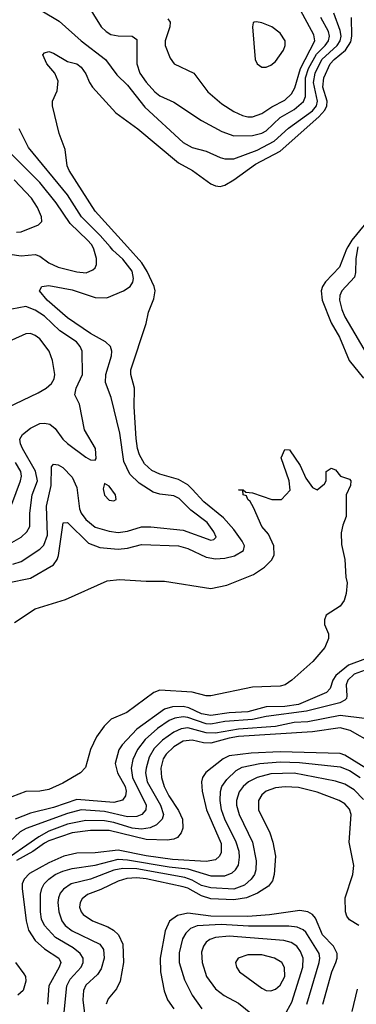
# Model space of a CAD drawing. Header units: inches. Extents: x 1308407 to 1441228, y 959628 to 1036311.
# Tile 29 of 256: x 1336343 to 1337799, y 976730 to 980981. Entities that reach past the tile are written whole.
import ezdxf

# ---------------------------------------------------------------- set-up
doc = ezdxf.new("R2010")
doc.units = ezdxf.units.IN
doc.header["$MEASUREMENT"] = 0
doc.layers.add('B3937', color=7, linetype='Continuous')
doc.layers.add('B3938', color=7, linetype='Continuous')

msp = doc.modelspace()

# ---------------------------------------------------------------- linework, layer by layer
at = {"layer": 'B3937', "color": 5}
for points, elevation in [([(1336250, 979975.9), (1336350, 979961.2), (1336410, 979967.8), (1336430, 979960.7), (1336470, 979932.1), (1336510, 979912.8), (1336590, 979892.1), (1336631, 979889), (1336659.1, 979900.9), (1336669.9, 979910.1), (1336675.8, 979924.2), (1336675.4, 979950), (1336664.2, 979990), (1336659.4, 980000)], 2860), ([(1336290.6, 978549.4), (1336390, 978569.3), (1336490, 978627.8), (1336505.4, 978650), (1336511.6, 978668.4), (1336530.8, 978809.2), (1336550, 978810.2), (1336641.2, 978721.2), (1336690, 978702.5), (1336770, 978695.1), (1336810, 978699.2), (1336870, 978715.2), (1337030, 978709.8), (1337070, 978698.7), (1337150, 978660.8), (1337190, 978653.4), (1337230, 978656.6), (1337273.1, 978666.9), (1337312, 978690), (1337315.1, 978710), (1337306.2, 978730), (1337270, 978779.5), (1337224.9, 978830), (1337140, 978900), (1337090, 978954.7), (1337070, 978972.4), (1337030, 978995.9), (1336950, 979018.4), (1336914.5, 979034.5), (1336883.4, 979063.4), (1336861.8, 979101.8), (1336852.5, 979130), (1336847.2, 979172.8), (1336838.7, 979310), (1336839.7, 979390), (1336823.6, 979450), (1336823.8, 979470), (1336890.4, 979670), (1336901.2, 979718.8), (1336924, 979776), (1336929, 979810), (1336924.4, 979830), (1336894.7, 979894.7), (1336872, 979931.9), (1336810.2, 980000)], 2820), ([(1336313.3, 978630), (1336350, 978642.2), (1336430, 978695.1), (1336448.2, 978711.8), (1336463.8, 978756.2), (1336459.2, 978880.8), (1336479.6, 978970), (1336481.1, 979050), (1336490, 979062.7), (1336510, 979059.8), (1336530, 979047.9), (1336570, 979006.5), (1336590, 978961.3), (1336602.6, 978870), (1336609.7, 978850), (1336630, 978822.7), (1336670, 978790.6), (1336730, 978773), (1336770, 978767.2), (1336810, 978773.1), (1336870, 978791.3), (1336910, 978791.9), (1337050, 978777.2), (1337170, 978734.2), (1337183.3, 978736.7), (1337192.7, 978747.3), (1337183.4, 978770), (1337154.5, 978810), (1337083.7, 978863.7), (1337033.8, 978913.8), (1337010, 978925.3), (1336950, 978932.1), (1336921.3, 978941.3), (1336860.1, 978980.1), (1336819.7, 979019.7), (1336794, 979074), (1336776, 979196), (1336738.7, 979350), (1336714.7, 979414.7), (1336716.2, 979450), (1336740.2, 979530), (1336742.5, 979550), (1336736.1, 979570), (1336714.9, 979590), (1336650, 979625.7), (1336550, 979694), (1336462.2, 979770), (1336428.5, 979810), (1336439.3, 979830), (1336470, 979833.5), (1336570, 979815), (1336670, 979781.3), (1336719.7, 979780.3), (1336793, 979810), (1336820.8, 979830), (1336832.2, 979847.8), (1336835.9, 979864.1), (1336830, 979895.2), (1336790, 979946.9), (1336746.4, 979986.4), (1336734.7, 980000)], 2840), ([(1337762.9, 980000), (1337757.4, 979990), (1337727.1, 979912.9), (1337665.5, 979850), (1337652.7, 979830), (1337647.7, 979810), (1337651.6, 979770), (1337690, 979672.5), (1337726.3, 979610), (1337769.1, 979510), (1337830, 979434.2)], 2820), ([(1337806.3, 980000), (1337796.6, 979950), (1337796.1, 979890), (1337791.1, 979870), (1337736.4, 979810), (1337728.1, 979790), (1337726.5, 979770), (1337736, 979730), (1337750, 979698.9), (1337861.2, 979510)], 2840), ([(1336310, 978724.7), (1336350, 978747.3), (1336375, 978770), (1336386.7, 978793.3), (1336387.6, 978850), (1336397.1, 978930), (1336419.9, 978990), (1336411.8, 979031.8), (1336356, 979130), (1336347, 979150), (1336344.6, 979170), (1336356.1, 979190), (1336390, 979217.6), (1336430, 979238.2), (1336450, 979239.4), (1336474.2, 979234.2), (1336497, 979216.9), (1336530, 979170.2), (1336550, 979151.9), (1336630, 979092), (1336650, 979081.3), (1336670, 979078.8), (1336674, 979086), (1336670.9, 979130), (1336623.5, 979210), (1336601.4, 979321.4), (1336582.2, 979362.2), (1336587.7, 979390), (1336614.5, 979450), (1336613.7, 979550), (1336605.5, 979570), (1336588.6, 979590), (1336517.3, 979637.3), (1336450, 979700.8), (1336410, 979727.6), (1336370, 979742.3), (1336310, 979731.2)], 2860), ([(1336290, 979306.5), (1336423.1, 979370), (1336458, 979390), (1336481.2, 979410), (1336492.2, 979430), (1336495.8, 979450), (1336485.4, 979510), (1336470.6, 979550), (1336430, 979602.8), (1336410, 979618.4), (1336390, 979625.8), (1336370, 979625), (1336310, 979597.4)], 2880), ([(1336320.9, 978379.1), (1336410, 978437.9), (1336542, 978478), (1336722.1, 978557.9), (1336775.3, 978564.7), (1336890, 978557), (1336970, 978557.7), (1337170, 978526), (1337239.6, 978540.4), (1337354.7, 978585.3), (1337402.5, 978617.5), (1337432.4, 978647.6), (1337443.9, 978670), (1337442.9, 978710), (1337419.7, 978759.7), (1337390, 978793.3), (1337354.6, 978874.6), (1337340.5, 978900.5), (1337329.7, 978910), (1337325.1, 978925.1), (1337309.5, 978930), (1337309, 978949), (1337289.1, 978950.9), (1337310, 978950.8), (1337321, 978941), (1337350, 978938.8), (1337434, 978910), (1337475.3, 978910), (1337513.2, 978950), (1337509, 978990), (1337474.5, 979090), (1337490, 979126), (1337510, 979124), (1337556.7, 979056.7), (1337581.5, 979001.5), (1337610, 978961), (1337630, 978951), (1337662, 978978), (1337669, 978990), (1337669.3, 979030.7), (1337690, 979044.7), (1337710, 979038), (1337731.1, 979011.1), (1337770, 978998), (1337776, 978990), (1337774, 978970), (1337756, 978930), (1337756, 978836), (1337740.5, 978799.5), (1337734.1, 978765.9), (1337735.6, 978715.6), (1337750, 978651), (1337754.4, 978574.4), (1337760.5, 978550), (1337755.9, 978504.1), (1337747.1, 978472.9), (1337730, 978449.3), (1337668.4, 978410), (1337661.3, 978390), (1337662.4, 978370), (1337678.7, 978330), (1337679, 978310), (1337662.9, 978270), (1337611.7, 978210), (1337521.1, 978130), (1337492.1, 978110), (1337470, 978103.1), (1337350, 978099.3), (1337170, 978061.6), (1337150, 978061.8), (1337090, 978077.9), (1336950, 978085.9), (1336924.1, 978075.9), (1336806.8, 977990), (1336739.2, 977960.8), (1336708.3, 977931.7), (1336675.4, 977884.6), (1336650.1, 977830.1), (1336627.9, 977752.1), (1336606.2, 977730), (1336530, 977684.6), (1336470, 977658), (1336430, 977650), (1336370, 977648.7), (1336310, 977626.2)], 2780), ([(1336310, 978889), (1336347.1, 978990), (1336351, 979010), (1336348.2, 979030), (1336325.8, 979070)], 2880), ([(1337838.7, 978221.3), (1337765.5, 978194.5), (1337710.4, 978150), (1337697.6, 978130), (1337686.1, 978093.9), (1337670, 978076.9), (1337550, 978024.6), (1337490, 978015.5), (1337410, 978014.2), (1337330, 977993.2), (1337250, 977988.8), (1337170, 977977.7), (1337130, 977984.7), (1337075.2, 978010), (1337050, 978015.2), (1337005, 978015), (1336970, 978005), (1336850, 977918.5), (1336786.2, 977850), (1336771.7, 977828.3), (1336756.2, 977770), (1336766.5, 977730), (1336799.9, 977670), (1336804.5, 977650), (1336800.7, 977630), (1336787.9, 977612.1), (1336750, 977601.1), (1336590, 977614.4), (1336490, 977580.3), (1336390, 977555.7), (1336323.2, 977530)], 2820), ([(1337870, 978184), (1337790, 978156), (1337762, 978130), (1337755.7, 978110), (1337758.6, 978061.4), (1337756.8, 978050), (1337750, 978043.2), (1337728.1, 978031.9), (1337583.8, 977996.2), (1337410, 977972.7), (1337350, 977959.2), (1337231, 977951), (1337170, 977940), (1337150, 977941.7), (1337071, 977969), (1337050, 977971.2), (1337014.4, 977965.6), (1336990, 977955), (1336939.1, 977920.9), (1336886, 977874), (1336852.7, 977830), (1336832.4, 977787.6), (1336825.6, 977750), (1336831.9, 977710), (1336890.4, 977590), (1336889.5, 977570), (1336871.5, 977550), (1336850, 977541.1), (1336810, 977540.1), (1336710, 977561.9), (1336610, 977569.2), (1336550, 977554.4), (1336370.8, 977489.2), (1336345.4, 977474.6), (1336253.7, 977390)], 2840), ([(1337835.2, 977964.8), (1337730, 977977.3), (1337590, 977949), (1337530, 977946.3), (1337450, 977930.2), (1337290, 977918.6), (1337190, 977900.2), (1337150, 977901.9), (1337070, 977923.4), (1337041.1, 977918.8), (1337010, 977905), (1336960.9, 977870), (1336925.3, 977834.7), (1336903.5, 977796.5), (1336889.8, 977750), (1336887.3, 977730), (1336894.1, 977690), (1336951.8, 977590), (1336965.3, 977550), (1336960.1, 977530), (1336934.5, 977505.5), (1336908.3, 977491.7), (1336870, 977486), (1336830, 977491.2), (1336750, 977515.6), (1336710, 977522.3), (1336630, 977523.5), (1336550, 977508.2), (1336470, 977477.2), (1336426.4, 977453.6), (1336250, 977333)], 2860), ([(1337870, 977857.3), (1337772.7, 977912.7), (1337730, 977923.8), (1337610, 977906.1), (1337290, 977885.8), (1337250, 977879.6), (1337170, 977857.4), (1337138.8, 977858.8), (1337089.8, 977870.2), (1337050, 977866.8), (1337010, 977841.5), (1336976.6, 977810), (1336964.1, 977790), (1336954.2, 977750), (1336956.2, 977710), (1336968.3, 977670), (1336988.1, 977630), (1337030, 977567.2), (1337047.3, 977530), (1337049.6, 977490), (1337042.3, 977470), (1337026.3, 977450), (1337010, 977442.6), (1336981.5, 977438.5), (1336890, 977441.8), (1336730, 977479.9), (1336650, 977480.1), (1336570, 977470.6), (1336470, 977436.3), (1336450, 977425.4), (1336399.6, 977390), (1336328.9, 977351.1)], 2880), ([(1337841.1, 977750), (1337750, 977805.9), (1337730, 977813), (1337470, 977820.1), (1337344.9, 977815.1), (1337250, 977803.1), (1337223.6, 977790), (1337148.4, 977731.6), (1337134.6, 977710), (1337130.1, 977690), (1337132.9, 977650), (1337151, 977570), (1337215.3, 977424.7), (1337214.4, 977385.6), (1337207, 977370), (1337190, 977354.5), (1337150, 977346.8), (1337004.5, 977355.5), (1336890, 977370.8), (1336770, 977395.8), (1336670, 977384.3), (1336590, 977382.8), (1336534.2, 977370), (1336470, 977341.1), (1336385.5, 977294.5), (1336362.8, 977270), (1336354.6, 977250), (1336353.5, 977230), (1336371.3, 977090), (1336381, 977050), (1336410, 977004.9), (1336450, 976969.2), (1336512.7, 976930), (1336521.2, 976910), (1336514.8, 976890), (1336469.2, 976810), (1336463.6, 976730)], 2920), ([(1336532.6, 976667.4), (1336546.8, 976810), (1336561.4, 976838.6), (1336608.6, 976890), (1336618.6, 976910), (1336617.5, 976930), (1336605.1, 976950), (1336574.1, 976974.1), (1336498.2, 977018.2), (1336450.1, 977070), (1336438.1, 977098.1), (1336433.3, 977130), (1336433.7, 977206.3), (1336439.2, 977230), (1336449.6, 977250), (1336469, 977270), (1336497.5, 977290), (1336530, 977304.9), (1336570, 977317.1), (1336670, 977331.5), (1336770, 977356.6), (1336810, 977354.2), (1336990, 977323.2), (1337070, 977314.4), (1337170, 977284.5), (1337230, 977285.3), (1337261.7, 977298.3), (1337276.8, 977310), (1337289.7, 977330.3), (1337294.6, 977365.4), (1337292.4, 977390), (1337279.6, 977430), (1337230.7, 977530), (1337215.9, 977570), (1337210.1, 977610), (1337211.4, 977648.6), (1337217.6, 977670), (1337239.2, 977700.8), (1337279.8, 977740.2), (1337305.5, 977754.5), (1337382.4, 977770), (1337470, 977776.5), (1337553.6, 977773.6), (1337730, 977755.1), (1337770, 977739.5), (1337815.8, 977710)], 2940), ([(1337830, 977614.3), (1337790, 977656.2), (1337750, 977681.2), (1337710, 977693.5), (1337530, 977728.6), (1337430, 977724.8), (1337370.5, 977709.5), (1337333.2, 977690), (1337309.6, 977670), (1337292.6, 977647.4), (1337280.7, 977610), (1337281.1, 977590), (1337292.1, 977550), (1337350.9, 977430), (1337365.9, 977350), (1337365.3, 977310), (1337358.8, 977290), (1337345.2, 977270), (1337315.1, 977244.9), (1337270, 977226.9), (1337170, 977232.7), (1337130, 977243.2), (1337090, 977265.7), (1337057.2, 977277.2), (1336850, 977314.5), (1336790, 977316.4), (1336750, 977309.2), (1336650, 977269.9), (1336566, 977250), (1336532.5, 977227.5), (1336519.1, 977210), (1336511.4, 977190), (1336508.4, 977170), (1336512.1, 977130), (1336525.9, 977090), (1336540.1, 977070), (1336570, 977047.8), (1336689.4, 976990), (1336706.3, 976966.3), (1336709.3, 976930), (1336696.1, 976883.9), (1336680.5, 976859.5), (1336630, 976813.1), (1336619.9, 976790), (1336616.9, 976750), (1336623.9, 976690)], 2960), ([(1337810, 977070.3), (1337770, 977095), (1337757.8, 977110), (1337752.1, 977130), (1337751.4, 977190), (1337785, 977290), (1337788.6, 977330), (1337768.6, 977430), (1337777.6, 977550), (1337770, 977572.2), (1337750, 977595.7), (1337725.3, 977610), (1337630, 977645.8), (1337550, 977666.3), (1337491.2, 977668.8), (1337450, 977664.1), (1337410, 977650.4), (1337390, 977634), (1337376.6, 977610), (1337376.1, 977570), (1337425.1, 977470), (1337438, 977430), (1337449.2, 977370), (1337444.6, 977290), (1337437.2, 977262.8), (1337420.1, 977239.9), (1337372.1, 977210), (1337323.7, 977190), (1337270, 977180.7), (1337170, 977186), (1337130, 977198.1), (1337070, 977231.1), (1337050, 977237.2), (1336890, 977271.5), (1336850, 977276), (1336807.1, 977272.9), (1336770, 977261.7), (1336694.8, 977225.2), (1336636.5, 977203.5), (1336613.8, 977186.2), (1336604.7, 977170), (1336602.6, 977150), (1336608.8, 977130), (1336618.5, 977118.5), (1336657.6, 977090), (1336724.4, 977064.4), (1336749.7, 977049.7), (1336770.1, 977030), (1336789.2, 976990), (1336792, 976910), (1336777.7, 976830), (1336762.7, 976797.3), (1336726.2, 976753.8), (1336717.2, 976730)], 2980), ([(1337654.3, 976730), (1337693.4, 976870), (1337711.1, 976910), (1337716.7, 976930), (1337716.2, 976950), (1337700.7, 976980.7), (1337652.6, 977030), (1337622.3, 977102.3), (1337610, 977118.4), (1337590, 977129.9), (1337554.6, 977134.6), (1337424.1, 977115.9), (1337330, 977109.8), (1337170, 977110), (1337070, 977123.1), (1337025.9, 977114.1), (1336990.8, 977089.2), (1336972.2, 977047.8), (1336951.6, 976930), (1336953.1, 976870), (1336968.8, 976788.8), (1336983, 976750), (1337010.1, 976710.1)], 3020), ([(1337585.8, 976730), (1337638.3, 976910), (1337641.6, 976930), (1337638.6, 976950), (1337581.1, 977041.1), (1337570, 977052), (1337543.3, 977063.3), (1337507.4, 977067.4), (1337333, 977067), (1337214.1, 977074.1), (1337110.9, 977069.1), (1337082.4, 977057.6), (1337062.1, 977037.9), (1337047.1, 977012.9), (1337032.5, 976952.5), (1337033.3, 976910), (1337056.2, 976836.2), (1337089.1, 976770), (1337130.8, 976710)], 3040), ([(1336324.9, 976910), (1336361.5, 976861.5), (1336368, 976850), (1336370.3, 976830), (1336358.5, 976790), (1336334.8, 976770)], 2880), ([(1337780.9, 976699.1), (1337804.7, 976795.3)], 2980)]:
    msp.add_lwpolyline(points, dxfattribs=dict(at, elevation=elevation))
for points, elevation in [([(1336710, 978979), (1336704.4, 978955.6), (1336710, 978927.7), (1336730, 978907.2), (1336750, 978904.4), (1336761.2, 978910), (1336757.6, 978930), (1336730, 978966.6)], 2860), ([(1337250, 977024.3), (1337190, 977018.6), (1337165.6, 977010), (1337150, 976998.1), (1337138.3, 976981.7), (1337130, 976955.1), (1337132.3, 976910), (1337151.9, 976850), (1337190, 976796.6), (1337228.5, 976768.5), (1337290, 976735.4), (1337350, 976686.6), (1337390, 976661.4), (1337430, 976650.2), (1337450, 976651.9), (1337470, 976662.9), (1337490, 976684.3), (1337520.4, 976739.6), (1337568, 976890), (1337569.2, 976930), (1337558.4, 976958.4), (1337541.8, 976981.8), (1337517.5, 976997.5), (1337485.3, 977005.3)], 3060), ([(1337390, 976943.7), (1337330, 976943.4), (1337288.9, 976930), (1337277.3, 976910), (1337281.8, 976890), (1337294.7, 976870), (1337390, 976799.3), (1337410, 976790.2), (1337430, 976788.6), (1337450, 976795.2), (1337470, 976812.2), (1337489.9, 976850), (1337489.3, 976889.3), (1337476.8, 976910), (1337445.4, 976930)], 3080)]:
    msp.add_lwpolyline(points, close=True, dxfattribs=dict(at, elevation=elevation))
at = {"layer": 'B3938', "color": 5}
for points, elevation in [([(1336530, 981218), (1336695.8, 980950), (1336716.9, 980930), (1336737.8, 980917.8), (1336770, 980911.2), (1336830.1, 980910.1), (1336850, 980896), (1336850.1, 980790), (1336863.2, 980750), (1336890, 980712.2), (1336927.5, 980670), (1336950, 980653.2), (1337010, 980624.8), (1337130, 980546.1), (1337218.2, 980498.2), (1337270, 980480.4), (1337350, 980481.2), (1337390, 980490.8), (1337410, 980501), (1337470, 980558.7), (1337530, 980592.8), (1337571.4, 980628.6), (1337579.8, 980650), (1337579.8, 980730), (1337592.9, 980770), (1337626.9, 980833.1), (1337665.3, 980870), (1337679.5, 980890), (1337683.6, 980910), (1337679.2, 980930), (1337645.9, 980990)], 2860), ([(1336984.6, 980984.6), (1336994, 980970), (1336993.4, 980950), (1336972.7, 980890), (1336972.4, 980870), (1336994.9, 980814.9), (1337011.7, 980790), (1337096.9, 980750), (1337156.8, 980670), (1337218.2, 980618.2), (1337270, 980584.7), (1337307.2, 980567.2), (1337330, 980562.2), (1337350, 980562.3), (1337390, 980575.7), (1337434.5, 980605.5), (1337490, 980634.5), (1337518.8, 980661.2), (1337532.8, 980687.2), (1337557.6, 980770), (1337619.4, 980890), (1337616.2, 980916.2), (1337550, 981038.9)], 2880), ([(1336439.7, 981019.7), (1336514.6, 980974.6), (1336609.3, 980890), (1336714, 980810), (1336763.2, 980743.2), (1336810, 980698.1), (1336884.2, 980604.2), (1337050, 980451.6), (1337088.7, 980430), (1337150, 980412.9), (1337210, 980386.5), (1337230, 980380.4), (1337270, 980380.9), (1337370, 980417.6), (1337443.8, 980456.2), (1337506.5, 980513.5), (1337610, 980588), (1337627.1, 980610), (1337631, 980630), (1337614.2, 980710), (1337621.5, 980750), (1337650, 980808.8), (1337717, 980870), (1337730.2, 980890), (1337734, 980910), (1337730, 980935), (1337701.5, 981010)], 2840), ([(1336810.2, 980000), (1336670, 980154.6), (1336557.7, 980330), (1336548.7, 980350), (1336540.5, 980420.5), (1336514, 980490), (1336486, 980610), (1336485.1, 980630), (1336506, 980674), (1336510, 980715.3), (1336495.1, 980750), (1336461.5, 980790), (1336444.2, 980830), (1336450, 980838), (1336470, 980843.6), (1336490, 980836.9), (1336550, 980800.2), (1336590, 980790.2), (1336610, 980775.8), (1336630, 980747), (1336645.3, 980710), (1336658.9, 980690), (1336759.6, 980579.6), (1336854.3, 980510), (1337030, 980363.4), (1337090.2, 980330), (1337170, 980273.1), (1337190, 980263.5), (1337210, 980261.2), (1337230, 980267.2), (1337270, 980290.4), (1337363.1, 980356.9), (1337470, 980413), (1337637.5, 980562.5), (1337662.8, 980590), (1337671.8, 980610), (1337672.9, 980630), (1337654.9, 980690), (1337659.5, 980730), (1337686.1, 980790), (1337702.9, 980810), (1337752.5, 980850), (1337775, 980885), (1337780.1, 980910), (1337778.7, 980990)], 2820), ([(1336734.7, 980000), (1336692, 980050), (1336610.6, 980130), (1336550, 980225.5), (1336380.8, 980430), (1336340.7, 980510)], 2840), ([(1336659.4, 980000), (1336654.7, 980010), (1336637.4, 980030), (1336561.1, 980101.1), (1336500.9, 980190), (1336430, 980278.4), (1336270, 980437.6)], 2860), ([(1336330, 980064.1), (1336350, 980064.8), (1336424.6, 980095.4), (1336439.7, 980110), (1336437.7, 980130), (1336420.5, 980170), (1336394.6, 980210), (1336319.3, 980290)], 2880), ([(1337865.8, 980134.2), (1337779.4, 980030), (1337762.9, 980000)], 2820)]:
    msp.add_lwpolyline(points, dxfattribs=dict(at, elevation=elevation))
at = {"layer": 'B3938', "color": 5, "elevation": 2920}
msp.add_lwpolyline([(1337367.5, 980972.5), (1337358, 980970), (1337352.7, 980967.3), (1337350.3, 980949.7), (1337362.3, 980810), (1337371, 980791), (1337390, 980776.1), (1337410, 980776), (1337430, 980784.2), (1337450, 980800.9), (1337485, 980850), (1337491.8, 980870), (1337491.7, 980890), (1337470, 980923.2), (1337433.3, 980950), (1337390, 980967.1)], close=True, dxfattribs=at)

doc.saveas('drawing.dxf')
